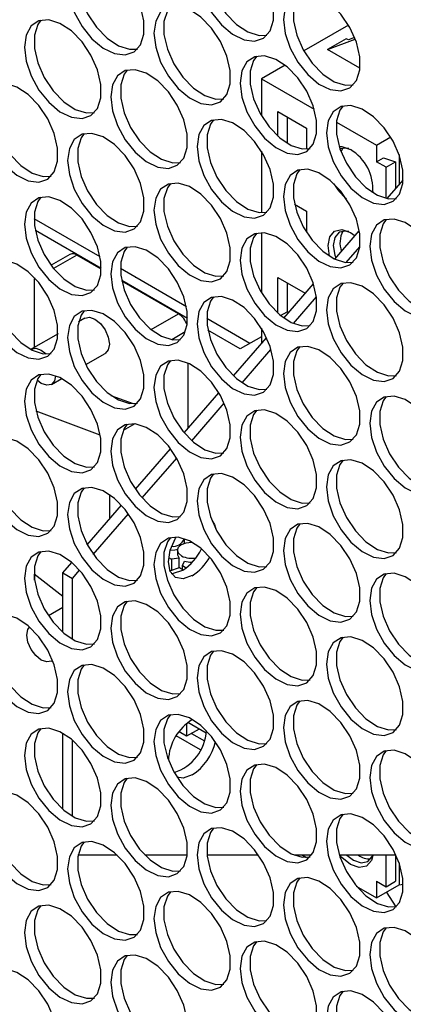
# Model space of a CAD drawing. Header units: millimetres. Extents: x 6 to 273, y 6 to 210.
# Tile 24 of 30: x 252.75 to 255.58, y 169.52 to 176.79. Entities that reach past the tile are written whole.
import ezdxf

# ---------------------------------------------------------------- set-up
doc = ezdxf.new("R2010")
doc.units = ezdxf.units.MM

msp = doc.modelspace()

# ---------------------------------------------------------------- linework, layer by layer
for p, q in [((255.1787, 176.7463), (254.8494, 176.5562)), ((255.1618, 176.6467), (255.024, 176.5671)), ((255.024, 176.5671), (255.2285, 176.6426)), ((255.1774, 176.6378), (255.1618, 176.6467)), ((255.2237, 176.6548), (255.1774, 176.6378)), ((255.2628, 176.4293), (255.024, 176.5671)), ((254.7103, 176.4514), (254.5361, 176.3508)), ((254.5361, 176.3508), (254.9261, 176.1256)), ((254.5361, 176.3508), (254.5361, 176.0783)), ((254.6563, 176.1099), (254.8684, 175.9875)), ((254.6563, 175.9281), (254.6563, 176.1099)), ((254.727, 176.0691), (254.727, 175.8748)), ((255.0897, 176.0312), (255.3846, 175.861)), ((254.8684, 175.9875), (254.8684, 175.8322)), ((255.3846, 175.861), (255.4896, 175.9216)), ((254.5361, 175.8176), (254.5361, 175.3626)), ((255.3846, 175.861), (255.3846, 175.7385)), ((255.3846, 175.7385), (255.4363, 175.7684)), ((255.4553, 175.6977), (255.3846, 175.7385)), ((255.4363, 175.7684), (255.526, 175.7385)), ((255.4553, 175.6977), (255.526, 175.7385)), ((255.526, 175.7385), (255.526, 175.5384)), ((255.5513, 175.7931), (255.5513, 175.5676)), ((255.4553, 175.4693), (255.4553, 175.6977)), ((255.4646, 175.4675), (255.5819, 175.6029)), ((255.3555, 175.5123), (255.3593, 175.5254)), ((254.7807, 175.4257), (254.8684, 175.3751)), ((254.8684, 175.3751), (254.8684, 175.2182)), ((253.3466, 175.0366), (252.8602, 175.3174)), ((253.3552, 174.95), (252.8696, 175.2303)), ((255.0774, 175.0204), (255.258, 175.229)), ((254.5361, 175.2151), (254.5361, 174.7718)), ((255.1937, 175.2159), (255.2268, 175.1929)), ((255.1622, 174.9959), (255.2614, 175.1104)), ((253.1249, 175.0553), (252.9859, 174.9751)), ((253.1749, 175.0504), (253.004, 174.9518)), ((253.3551, 174.9463), (253.1749, 175.0504)), ((253.983, 174.6692), (253.4966, 174.95)), ((252.8637, 174.8708), (252.8645, 174.8826)), ((252.8637, 174.3704), (252.8637, 174.8708)), ((253.9916, 174.5826), (253.506, 174.8629)), ((254.6563, 174.8851), (254.8589, 174.7681)), ((254.6563, 174.6216), (254.6563, 174.8851)), ((253.9244, 174.6177), (253.5069, 174.8587)), ((254.7008, 174.5856), (254.9201, 174.8388)), ((254.727, 174.8443), (254.727, 174.632)), ((254.7719, 174.5452), (254.9424, 174.7421)), ((253.2342, 174.5843), (253.1869, 174.557)), ((253.7228, 174.5013), (253.9244, 174.6177)), ((254.4512, 174.3989), (254.133, 174.5826)), ((254.6775, 174.6034), (254.727, 174.632)), ((254.727, 174.632), (254.7363, 174.6266)), ((254.5361, 174.5112), (254.5361, 174.3954)), ((253.0368, 174.4703), (252.8382, 174.3557)), ((253.9749, 174.4835), (253.8752, 174.426)), ((254.3805, 174.3581), (254.1424, 174.4955)), ((254.331, 174.1586), (254.5743, 174.4395)), ((254.5361, 174.4479), (254.3805, 174.3581)), ((254.3936, 174.1084), (254.6065, 174.3543)), ((252.9132, 174.3483), (252.9481, 174.3213)), ((253.2408, 174.2417), (253.3842, 174.3245)), ((253.9951, 173.7708), (253.9951, 174.2538)), ((252.9882, 174.0959), (253.0643, 174.1398)), ((253.4263, 174.0151), (253.5901, 173.9539)), ((253.9666, 173.7379), (254.2227, 174.0336)), ((254.0226, 173.6801), (254.2621, 173.9566)), ((253.3482, 173.7215), (252.8755, 173.8982)), ((253.6036, 173.8052), (253.5169, 173.7551)), ((253.6071, 173.3227), (253.8661, 173.6218)), ((253.6572, 173.2581), (253.9116, 173.5518)), ((253.4153, 173.2828), (253.4153, 173.1013)), ((253.2523, 172.9131), (253.5048, 173.2046)), ((253.2967, 172.8419), (253.556, 173.1412)), ((253.969, 172.9317), (253.969, 172.9575)), ((253.918, 172.8721), (253.918, 172.8435)), ((253.0723, 172.7053), (253.1385, 172.7816)), ((253.8521, 172.8179), (253.8731, 172.8058)), ((253.9311, 172.8147), (253.8731, 172.8058)), ((253.8731, 172.8058), (253.8731, 172.7238)), ((253.9311, 172.7426), (253.9311, 172.8147)), ((253.9545, 172.7588), (253.97, 172.7923)), ((253.9545, 172.7588), (253.9822, 172.7428)), ((253.9545, 172.7246), (253.9545, 172.7588)), ((252.8603, 172.6981), (253.0723, 172.5325)), ((252.8637, 172.6528), (252.8637, 172.6954)), ((253.0723, 172.7053), (253.1431, 172.6644)), ((253.0723, 172.2676), (253.0723, 172.7053)), ((253.1431, 172.6644), (253.1956, 172.7251)), ((253.8731, 172.7238), (253.8616, 172.7211)), ((253.1431, 172.2164), (253.1431, 172.6644)), ((253.0723, 172.4495), (252.9672, 172.3888)), ((252.9882, 172.0545), (252.9971, 172.0596)), ((253.9845, 171.5928), (253.9845, 171.5003)), ((254.13, 171.5225), (253.9942, 171.6009)), ((253.0723, 170.9612), (253.0723, 171.5224)), ((253.9845, 171.5003), (253.9289, 171.5324)), ((254.0764, 171.5534), (253.9845, 171.5003)), ((254.0198, 171.5207), (254.1161, 171.4652)), ((253.1431, 170.91), (253.1431, 171.4712)), ((254.0879, 171.3998), (253.909, 171.5031)), ((253.4736, 170.6231), (253.1838, 170.6231)), ((253.9891, 170.623), (253.6778, 170.623)), ((254.5158, 170.623), (254.1352, 170.623)), ((254.9062, 170.6229), (254.779, 170.6229)), ((254.8399, 170.6229), (254.8685, 170.6064)), ((255.5286, 170.6229), (255.1112, 170.6229)), ((255.4553, 170.3901), (255.4553, 170.6229)), ((255.526, 170.6229), (255.526, 170.431)), ((255.5513, 170.5672), (255.5513, 170.4047)), ((255.3846, 170.431), (255.4553, 170.3901)), ((255.3846, 170.431), (255.3846, 170.3085)), ((255.4553, 170.3901), (255.526, 170.431)), ((255.2359, 170.3943), (255.3846, 170.3085)), ((255.3846, 170.3085), (255.5513, 170.4047)), ((255.5513, 170.4047), (255.5825, 170.4079)), ((255.5309, 170.2424), (255.4592, 170.3516))]:
    msp.add_line(p, q)
at = {"flags": 128}
for points in [[(254.0623, 177.1566), (254.0749, 177.0531), (254.1114, 176.9442), (254.1688, 176.8398), (254.2418, 176.7489), (254.324, 176.6798), (254.4081, 176.6386), (254.4866, 176.6288), (254.5525, 176.6515), (254.6, 176.7045), (254.6248, 176.7832), (254.6248, 176.8805), (254.6, 176.9879), (254.5525, 177.0958), (254.4866, 177.1945), (254.4081, 177.2754), (254.324, 177.3312), (254.2418, 177.357), (254.1688, 177.3505), (254.1114, 177.3122), (254.0749, 177.2456), (254.0623, 177.1566)], [(254.1837, 177.3547), (254.161, 177.323), (254.1362, 177.2443), (254.1362, 177.1469), (254.161, 177.0395), (254.2085, 176.9317), (254.2744, 176.8329), (254.3529, 176.752), (254.437, 176.6962), (254.5192, 176.6704), (254.5773, 176.6728)], [(253.1077, 177.0544), (253.1203, 176.9509), (253.1568, 176.8421), (253.2142, 176.7376), (253.2872, 176.6468), (253.3694, 176.5777), (253.4535, 176.5364), (253.532, 176.5267), (253.5979, 176.5493), (253.6454, 176.6023), (253.6702, 176.681), (253.6702, 176.7784), (253.6454, 176.8858), (253.5979, 176.9936), (253.532, 177.0924), (253.4535, 177.1733), (253.3694, 177.2291), (253.2872, 177.2548), (253.2142, 177.2483), (253.1568, 177.2101), (253.1203, 177.1435), (253.1077, 177.0544)], [(253.2291, 177.2525), (253.2064, 177.2208), (253.1816, 177.1421), (253.1816, 177.0448), (253.2064, 176.9374), (253.2539, 176.8295), (253.3198, 176.7308), (253.3983, 176.6499), (253.4824, 176.5941), (253.5646, 176.5683), (253.6227, 176.5706)], [(254.6987, 176.7892), (254.7113, 176.6857), (254.7478, 176.5769), (254.8052, 176.4724), (254.8782, 176.3815), (254.9604, 176.3124), (255.0445, 176.2712), (255.123, 176.2614), (255.1889, 176.2841), (255.2364, 176.3371), (255.2612, 176.4158), (255.2612, 176.5132), (255.2364, 176.6205), (255.1889, 176.7284), (255.123, 176.8271), (255.0445, 176.908), (254.9604, 176.9638), (254.8782, 176.9896), (254.8052, 176.9831), (254.7478, 176.9448), (254.7113, 176.8782), (254.6987, 176.7892)], [(254.8201, 176.9873), (254.7974, 176.9556), (254.7726, 176.8769), (254.7726, 176.7795), (254.7974, 176.6721), (254.8449, 176.5643), (254.9108, 176.4655), (254.9893, 176.3847), (255.0734, 176.3288), (255.1556, 176.3031), (255.2137, 176.3054)], [(253.7441, 176.6871), (253.7567, 176.5835), (253.7932, 176.4747), (253.8506, 176.3702), (253.9236, 176.2794), (254.0058, 176.2103), (254.0899, 176.169), (254.1684, 176.1593), (254.2343, 176.1819), (254.2818, 176.2349), (254.3066, 176.3136), (254.3066, 176.411), (254.2818, 176.5184), (254.2343, 176.6262), (254.1684, 176.725), (254.0899, 176.8059), (254.0058, 176.8617), (253.9236, 176.8875), (253.8506, 176.8809), (253.7932, 176.8427), (253.7567, 176.7761), (253.7441, 176.6871)], [(253.8655, 176.8851), (253.8428, 176.8534), (253.818, 176.7747), (253.818, 176.6774), (253.8428, 176.57), (253.8903, 176.4621), (253.9562, 176.3634), (254.0347, 176.2825), (254.1188, 176.2267), (254.201, 176.2009), (254.2591, 176.2032)], [(252.7895, 176.5849), (252.8021, 176.4814), (252.8386, 176.3725), (252.896, 176.2681), (252.969, 176.1772), (253.0512, 176.1081), (253.1353, 176.0669), (253.2138, 176.0571), (253.2797, 176.0798), (253.3272, 176.1328), (253.352, 176.2115), (253.352, 176.3088), (253.3272, 176.4162), (253.2797, 176.5241), (253.2138, 176.6228), (253.1353, 176.7037), (253.0512, 176.7595), (252.969, 176.7853), (252.896, 176.7788), (252.8386, 176.7405), (252.8021, 176.6739), (252.7895, 176.5849)], [(252.9109, 176.783), (252.8882, 176.7513), (252.8634, 176.6726), (252.8634, 176.5752), (252.8882, 176.4678), (252.9357, 176.36), (253.0016, 176.2612), (253.0801, 176.1803), (253.1642, 176.1245), (253.2464, 176.0987), (253.3045, 176.1011)], [(254.3805, 176.3197), (254.3931, 176.2161), (254.4296, 176.1073), (254.487, 176.0028), (254.56, 175.912), (254.6422, 175.8429), (254.7263, 175.8016), (254.8048, 175.7919), (254.8707, 175.8145), (254.9182, 175.8676), (254.943, 175.9463), (254.943, 176.0436), (254.9182, 176.151), (254.8707, 176.2589), (254.8048, 176.3576), (254.7263, 176.4385), (254.6422, 176.4943), (254.56, 176.5201), (254.487, 176.5136), (254.4296, 176.4753), (254.3931, 176.4087), (254.3805, 176.3197)], [(254.5019, 176.5178), (254.4792, 176.486), (254.4544, 176.4073), (254.4544, 176.31), (254.4792, 176.2026), (254.5267, 176.0947), (254.5926, 175.996), (254.6711, 175.9151), (254.7552, 175.8593), (254.8374, 175.8335), (254.8955, 175.8358)], [(253.4259, 176.2175), (253.4385, 176.114), (253.475, 176.0052), (253.5324, 175.9007), (253.6054, 175.8098), (253.6876, 175.7407), (253.7717, 175.6995), (253.8502, 175.6897), (253.9161, 175.7124), (253.9636, 175.7654), (253.9884, 175.8441), (253.9884, 175.9415), (253.9636, 176.0488), (253.9161, 176.1567), (253.8502, 176.2555), (253.7717, 176.3363), (253.6876, 176.3921), (253.6054, 176.4179), (253.5324, 176.4114), (253.475, 176.3731), (253.4385, 176.3065), (253.4259, 176.2175)], [(253.5473, 176.4156), (253.5246, 176.3839), (253.4998, 176.3052), (253.4998, 176.2078), (253.5246, 176.1005), (253.5721, 175.9926), (253.638, 175.8938), (253.7165, 175.813), (253.8006, 175.7571), (253.8828, 175.7314), (253.9409, 175.7337)], [(252.4713, 176.1154), (252.4839, 176.0118), (252.5204, 175.903), (252.5778, 175.7985), (252.6508, 175.7077), (252.733, 175.6386), (252.8171, 175.5973), (252.8956, 175.5876), (252.9615, 175.6102), (253.009, 175.6633), (253.0338, 175.7419), (253.0338, 175.8393), (253.009, 175.9467), (252.9615, 176.0545), (252.8956, 176.1533), (252.8171, 176.2342), (252.733, 176.29), (252.6508, 176.3158), (252.5778, 176.3092), (252.5204, 176.271), (252.4839, 176.2044), (252.4713, 176.1154)], [(252.5927, 176.3135), (252.57, 176.2817), (252.5452, 176.203), (252.5452, 176.1057), (252.57, 175.9983), (252.6175, 175.8904), (252.6834, 175.7917), (252.7619, 175.7108), (252.846, 175.655), (252.9282, 175.6292), (252.9863, 175.6315)], [(255.0169, 175.9523), (255.0295, 175.8488), (255.066, 175.7399), (255.1234, 175.6355), (255.1964, 175.5446), (255.2786, 175.4755), (255.3627, 175.4342), (255.4411, 175.4245), (255.5071, 175.4472), (255.5546, 175.5002), (255.5794, 175.5789), (255.5794, 175.6762), (255.5546, 175.7836), (255.5071, 175.8915), (255.4411, 175.9902), (255.3627, 176.0711), (255.2786, 176.1269), (255.1964, 176.1527), (255.1234, 176.1462), (255.066, 176.1079), (255.0295, 176.0413), (255.0169, 175.9523)], [(255.1382, 176.1504), (255.1156, 176.1187), (255.0908, 176.04), (255.0908, 175.9426), (255.1156, 175.8352), (255.1631, 175.7274), (255.229, 175.6286), (255.3075, 175.5477), (255.3916, 175.4919), (255.4738, 175.4661), (255.5319, 175.4685)], [(254.0623, 175.8501), (254.0749, 175.7466), (254.1114, 175.6378), (254.1688, 175.5333), (254.2418, 175.4425), (254.324, 175.3733), (254.4081, 175.3321), (254.4866, 175.3224), (254.5525, 175.345), (254.6, 175.398), (254.6248, 175.4767), (254.6248, 175.5741), (254.6, 175.6815), (254.5525, 175.7893), (254.4866, 175.8881), (254.4081, 175.9689), (254.324, 176.0248), (254.2418, 176.0505), (254.1688, 176.044), (254.1114, 176.0057), (254.0749, 175.9391), (254.0623, 175.8501)], [(254.1837, 176.0482), (254.161, 176.0165), (254.1362, 175.9378), (254.1362, 175.8404), (254.161, 175.7331), (254.2085, 175.6252), (254.2744, 175.5265), (254.3529, 175.4456), (254.437, 175.3898), (254.5192, 175.364), (254.5773, 175.3663)], [(253.1077, 175.748), (253.1203, 175.6444), (253.1568, 175.5356), (253.2142, 175.4311), (253.2872, 175.3403), (253.3694, 175.2712), (253.4535, 175.2299), (253.532, 175.2202), (253.5979, 175.2428), (253.6454, 175.2959), (253.6702, 175.3746), (253.6702, 175.4719), (253.6454, 175.5793), (253.5979, 175.6872), (253.532, 175.7859), (253.4535, 175.8668), (253.3694, 175.9226), (253.2872, 175.9484), (253.2142, 175.9419), (253.1568, 175.9036), (253.1203, 175.837), (253.1077, 175.748)], [(253.2291, 175.9461), (253.2064, 175.9143), (253.1816, 175.8356), (253.1816, 175.7383), (253.2064, 175.6309), (253.2539, 175.5231), (253.3198, 175.4243), (253.3983, 175.3434), (253.4824, 175.2876), (253.5646, 175.2618), (253.6227, 175.2641)], [(255.1107, 175.8505), (255.1301, 175.8504), (255.1937, 175.8283)], [(255.1804, 175.8353), (255.1581, 175.8399), (255.1161, 175.8337)], [(255.1376, 175.8397), (255.1272, 175.822), (255.1236, 175.8129)], [(254.6987, 175.4827), (254.7113, 175.3792), (254.7478, 175.2704), (254.8052, 175.1659), (254.8782, 175.0751), (254.9604, 175.006), (255.0445, 174.9647), (255.123, 174.955), (255.1889, 174.9776), (255.2364, 175.0306), (255.2612, 175.1093), (255.2612, 175.2067), (255.2364, 175.3141), (255.1889, 175.4219), (255.123, 175.5207), (255.0445, 175.6016), (254.9604, 175.6574), (254.8782, 175.6832), (254.8052, 175.6766), (254.7478, 175.6384), (254.7113, 175.5718), (254.6987, 175.4827)], [(254.8201, 175.6808), (254.7974, 175.6491), (254.7726, 175.5704), (254.7726, 175.4731), (254.7974, 175.3657), (254.8449, 175.2578), (254.9108, 175.1591), (254.9893, 175.0782), (255.0734, 175.0224), (255.1556, 174.9966), (255.2137, 174.9989)], [(253.7441, 175.3806), (253.7567, 175.2771), (253.7932, 175.1682), (253.8506, 175.0638), (253.9236, 174.9729), (254.0058, 174.9038), (254.0899, 174.8625), (254.1684, 174.8528), (254.2343, 174.8755), (254.2818, 174.9285), (254.3066, 175.0072), (254.3066, 175.1045), (254.2818, 175.2119), (254.2343, 175.3198), (254.1684, 175.4185), (254.0899, 175.4994), (254.0058, 175.5552), (253.9236, 175.581), (253.8506, 175.5745), (253.7932, 175.5362), (253.7567, 175.4696), (253.7441, 175.3806)], [(253.8655, 175.5787), (253.8428, 175.547), (253.818, 175.4683), (253.818, 175.3709), (253.8428, 175.2635), (253.8903, 175.1557), (253.9562, 175.0569), (254.0347, 174.976), (254.1188, 174.9202), (254.201, 174.8944), (254.2591, 174.8968)], [(252.7895, 175.2784), (252.8021, 175.1749), (252.8386, 175.0661), (252.896, 174.9616), (252.969, 174.8708), (253.0512, 174.8017), (253.1353, 174.7604), (253.2138, 174.7507), (253.2797, 174.7733), (253.3272, 174.8263), (253.352, 174.905), (253.352, 175.0024), (253.3272, 175.1098), (253.2797, 175.2176), (253.2138, 175.3164), (253.1353, 175.3972), (253.0512, 175.4531), (252.969, 175.4788), (252.896, 175.4723), (252.8386, 175.4341), (252.8021, 175.3675), (252.7895, 175.2784)], [(252.9109, 175.4765), (252.8882, 175.4448), (252.8634, 175.3661), (252.8634, 175.2687), (252.8882, 175.1614), (252.9357, 175.0535), (253.0016, 174.9548), (253.0801, 174.8739), (253.1642, 174.8181), (253.2464, 174.7923), (253.3045, 174.7946)], [(255.3351, 175.1154), (255.3476, 175.0118), (255.3842, 174.903), (255.4416, 174.7985), (255.5146, 174.7077), (255.5968, 174.6386), (255.6809, 174.5973), (255.7593, 174.5876), (255.8253, 174.6102), (255.8728, 174.6633), (255.8976, 174.7419), (255.8976, 174.8393), (255.8728, 174.9467), (255.8253, 175.0545), (255.7593, 175.1533), (255.6809, 175.2342), (255.5968, 175.29), (255.5146, 175.3158), (255.4416, 175.3092), (255.3842, 175.271), (255.3476, 175.2044), (255.3351, 175.1154)], [(255.4564, 175.3135), (255.4338, 175.2817), (255.409, 175.203), (255.409, 175.1057), (255.4338, 174.9983), (255.4813, 174.8904), (255.5472, 174.7917), (255.6257, 174.7108), (255.7098, 174.655), (255.792, 174.6292), (255.8501, 174.6315)], [(255.0395, 175.0414), (255.0275, 175.1199), (255.0401, 175.186), (255.0762, 175.2275), (255.1301, 175.238), (255.1937, 175.2159)], [(255.1804, 175.2229), (255.1581, 175.2275), (255.1099, 175.2181), (255.0777, 175.181), (255.0664, 175.122), (255.0777, 175.0498), (255.0847, 175.0289)], [(254.3805, 175.0132), (254.3931, 174.9097), (254.4296, 174.8008), (254.487, 174.6964), (254.56, 174.6055), (254.6422, 174.5364), (254.7263, 174.4952), (254.8048, 174.4854), (254.8707, 174.5081), (254.9182, 174.5611), (254.943, 174.6398), (254.943, 174.7371), (254.9182, 174.8445), (254.8707, 174.9524), (254.8048, 175.0511), (254.7263, 175.132), (254.6422, 175.1878), (254.56, 175.2136), (254.487, 175.2071), (254.4296, 175.1688), (254.3931, 175.1022), (254.3805, 175.0132)], [(254.5019, 175.2113), (254.4792, 175.1796), (254.4544, 175.1009), (254.4544, 175.0035), (254.4792, 174.8961), (254.5267, 174.7883), (254.5926, 174.6895), (254.6711, 174.6087), (254.7552, 174.5528), (254.8374, 174.5271), (254.8955, 174.5294)], [(253.4259, 174.911), (253.4385, 174.8075), (253.475, 174.6987), (253.5324, 174.5942), (253.6054, 174.5034), (253.6876, 174.4343), (253.7717, 174.393), (253.8502, 174.3833), (253.9161, 174.4059), (253.9636, 174.4589), (253.9884, 174.5376), (253.9884, 174.635), (253.9636, 174.7424), (253.9161, 174.8502), (253.8502, 174.949), (253.7717, 175.0299), (253.6876, 175.0857), (253.6054, 175.1115), (253.5324, 175.1049), (253.475, 175.0667), (253.4385, 175.0001), (253.4259, 174.911)], [(253.5473, 175.1091), (253.5246, 175.0774), (253.4998, 174.9987), (253.4998, 174.9014), (253.5246, 174.794), (253.5721, 174.6861), (253.638, 174.5874), (253.7165, 174.5065), (253.8006, 174.4507), (253.8828, 174.4249), (253.9409, 174.4272)], [(252.4713, 174.8089), (252.4839, 174.7054), (252.5204, 174.5965), (252.5778, 174.4921), (252.6508, 174.4012), (252.733, 174.3321), (252.8171, 174.2908), (252.8956, 174.2811), (252.9615, 174.3038), (253.009, 174.3568), (253.0338, 174.4355), (253.0338, 174.5328), (253.009, 174.6402), (252.9615, 174.7481), (252.8956, 174.8468), (252.8171, 174.9277), (252.733, 174.9835), (252.6508, 175.0093), (252.5778, 175.0028), (252.5204, 174.9645), (252.4839, 174.8979), (252.4713, 174.8089)], [(252.5927, 175.007), (252.57, 174.9753), (252.5452, 174.8966), (252.5452, 174.7992), (252.57, 174.6918), (252.6175, 174.584), (252.6834, 174.4852), (252.7619, 174.4043), (252.846, 174.3485), (252.9282, 174.3227), (252.9863, 174.3251)], [(253.6326, 174.8715), (253.6203, 174.8789), (253.6081, 174.8856)], [(255.0169, 174.6458), (255.0295, 174.5423), (255.066, 174.4335), (255.1234, 174.329), (255.1964, 174.2382), (255.2786, 174.169), (255.3627, 174.1278), (255.4411, 174.118), (255.5071, 174.1407), (255.5546, 174.1937), (255.5794, 174.2724), (255.5794, 174.3698), (255.5546, 174.4771), (255.5071, 174.585), (255.4411, 174.6838), (255.3627, 174.7646), (255.2786, 174.8204), (255.1964, 174.8462), (255.1234, 174.8397), (255.066, 174.8014), (255.0295, 174.7348), (255.0169, 174.6458)], [(255.1382, 174.8439), (255.1156, 174.8122), (255.0908, 174.7335), (255.0908, 174.6361), (255.1156, 174.5288), (255.1631, 174.4209), (255.229, 174.3221), (255.3075, 174.2413), (255.3916, 174.1855), (255.4738, 174.1597), (255.5319, 174.162)], [(254.0623, 174.5437), (254.0749, 174.4401), (254.1114, 174.3313), (254.1688, 174.2268), (254.2418, 174.136), (254.324, 174.0669), (254.4081, 174.0256), (254.4866, 174.0159), (254.5525, 174.0385), (254.6, 174.0916), (254.6248, 174.1702), (254.6248, 174.2676), (254.6, 174.375), (254.5525, 174.4828), (254.4866, 174.5816), (254.4081, 174.6625), (254.324, 174.7183), (254.2418, 174.7441), (254.1688, 174.7375), (254.1114, 174.6993), (254.0749, 174.6327), (254.0623, 174.5437)], [(254.1837, 174.7418), (254.161, 174.71), (254.1362, 174.6313), (254.1362, 174.534), (254.161, 174.4266), (254.2085, 174.3187), (254.2744, 174.22), (254.3529, 174.1391), (254.437, 174.0833), (254.5192, 174.0575), (254.5773, 174.0598)], [(253.1077, 174.4415), (253.1203, 174.338), (253.1568, 174.2291), (253.2142, 174.1247), (253.2872, 174.0338), (253.3694, 173.9647), (253.4535, 173.9235), (253.532, 173.9137), (253.5979, 173.9364), (253.6454, 173.9894), (253.6702, 174.0681), (253.6702, 174.1654), (253.6454, 174.2728), (253.5979, 174.3807), (253.532, 174.4794), (253.4535, 174.5603), (253.3694, 174.6161), (253.2872, 174.6419), (253.2142, 174.6354), (253.1568, 174.5971), (253.1203, 174.5305), (253.1077, 174.4415)], [(253.2291, 174.6396), (253.2064, 174.6079), (253.1816, 174.5292), (253.1816, 174.4318), (253.2064, 174.3244), (253.2539, 174.2166), (253.3198, 174.1178), (253.3983, 174.037), (253.4824, 173.9811), (253.5646, 173.9554), (253.6227, 173.9577)], [(253.2342, 174.5843), (253.2686, 174.591), (253.3092, 174.5769), (253.3498, 174.5441), (253.3842, 174.4977), (253.4072, 174.4447), (253.4153, 174.3931), (253.4072, 174.3509), (253.3842, 174.3245), (253.3842, 174.3245)], [(252.8354, 174.3539), (252.8382, 174.3557), (252.8727, 174.3624), (252.9132, 174.3483)], [(254.6987, 174.1763), (254.7113, 174.0728), (254.7478, 173.9639), (254.8052, 173.8594), (254.8782, 173.7686), (254.9604, 173.6995), (255.0445, 173.6582), (255.123, 173.6485), (255.1889, 173.6712), (255.2364, 173.7242), (255.2612, 173.8029), (255.2612, 173.9002), (255.2364, 174.0076), (255.1889, 174.1155), (255.123, 174.2142), (255.0445, 174.2951), (254.9604, 174.3509), (254.8782, 174.3767), (254.8052, 174.3702), (254.7478, 174.3319), (254.7113, 174.2653), (254.6987, 174.1763)], [(254.8201, 174.3744), (254.7974, 174.3426), (254.7726, 174.264), (254.7726, 174.1666), (254.7974, 174.0592), (254.8449, 173.9514), (254.9108, 173.8526), (254.9893, 173.7717), (255.0734, 173.7159), (255.1556, 173.6901), (255.2137, 173.6924)], [(253.7441, 174.0741), (253.7567, 173.9706), (253.7932, 173.8618), (253.8506, 173.7573), (253.9236, 173.6665), (254.0058, 173.5973), (254.0899, 173.5561), (254.1684, 173.5463), (254.2343, 173.569), (254.2818, 173.622), (254.3066, 173.7007), (254.3066, 173.7981), (254.2818, 173.9054), (254.2343, 174.0133), (254.1684, 174.1121), (254.0899, 174.1929), (254.0058, 174.2487), (253.9236, 174.2745), (253.8506, 174.268), (253.7932, 174.2297), (253.7567, 174.1631), (253.7441, 174.0741)], [(253.8655, 174.2722), (253.8428, 174.2405), (253.818, 174.1618), (253.818, 174.0644), (253.8428, 173.9571), (253.8903, 173.8492), (253.9562, 173.7504), (254.0347, 173.6696), (254.1188, 173.6138), (254.201, 173.588), (254.2591, 173.5903)], [(252.7895, 173.972), (252.8021, 173.8684), (252.8386, 173.7596), (252.896, 173.6551), (252.969, 173.5643), (253.0512, 173.4952), (253.1353, 173.4539), (253.2138, 173.4442), (253.2797, 173.4668), (253.3272, 173.5199), (253.352, 173.5985), (253.352, 173.6959), (253.3272, 173.8033), (253.2797, 173.9111), (253.2138, 174.0099), (253.1353, 174.0908), (253.0512, 174.1466), (252.969, 174.1724), (252.896, 174.1658), (252.8386, 174.1276), (252.8021, 174.061), (252.7895, 173.972)], [(252.9109, 174.1701), (252.8882, 174.1383), (252.8634, 174.0596), (252.8634, 173.9623), (252.8882, 173.8549), (252.9357, 173.747), (253.0016, 173.6483), (253.0801, 173.5674), (253.1642, 173.5116), (253.2464, 173.4858), (253.3045, 173.4881)], [(253.0192, 174.1601), (253.0112, 174.1223), (252.9882, 174.0959), (252.9538, 174.0892), (252.9132, 174.1033), (252.8823, 174.1265)], [(255.3351, 173.8089), (255.3476, 173.7054), (255.3842, 173.5965), (255.4416, 173.4921), (255.5146, 173.4012), (255.5968, 173.3321), (255.6809, 173.2909), (255.7593, 173.2811), (255.8253, 173.3038), (255.8728, 173.3568), (255.8976, 173.4355), (255.8976, 173.5328), (255.8728, 173.6402), (255.8253, 173.7481), (255.7593, 173.8468), (255.6809, 173.9277), (255.5968, 173.9835), (255.5146, 174.0093), (255.4416, 174.0028), (255.3842, 173.9645), (255.3476, 173.8979), (255.3351, 173.8089)], [(255.4564, 174.007), (255.4338, 173.9753), (255.409, 173.8966), (255.409, 173.7992), (255.4338, 173.6918), (255.4813, 173.584), (255.5472, 173.4852), (255.6257, 173.4043), (255.7098, 173.3485), (255.792, 173.3227), (255.8501, 173.3251)], [(254.3805, 173.7067), (254.3931, 173.6032), (254.4296, 173.4944), (254.487, 173.3899), (254.56, 173.2991), (254.6422, 173.23), (254.7263, 173.1887), (254.8048, 173.179), (254.8707, 173.2016), (254.9182, 173.2546), (254.943, 173.3333), (254.943, 173.4307), (254.9182, 173.5381), (254.8707, 173.6459), (254.8048, 173.7447), (254.7263, 173.8256), (254.6422, 173.8814), (254.56, 173.9072), (254.487, 173.9006), (254.4296, 173.8624), (254.3931, 173.7958), (254.3805, 173.7067)], [(254.5019, 173.9048), (254.4792, 173.8731), (254.4544, 173.7944), (254.4544, 173.6971), (254.4792, 173.5897), (254.5267, 173.4818), (254.5926, 173.3831), (254.6711, 173.3022), (254.7552, 173.2464), (254.8374, 173.2206), (254.8955, 173.2229)], [(253.4259, 173.6046), (253.4385, 173.5011), (253.475, 173.3922), (253.5324, 173.2877), (253.6054, 173.1969), (253.6876, 173.1278), (253.7717, 173.0865), (253.8502, 173.0768), (253.9161, 173.0995), (253.9636, 173.1525), (253.9884, 173.2312), (253.9884, 173.3285), (253.9636, 173.4359), (253.9161, 173.5438), (253.8502, 173.6425), (253.7717, 173.7234), (253.6876, 173.7792), (253.6054, 173.805), (253.5324, 173.7985), (253.475, 173.7602), (253.4385, 173.6936), (253.4259, 173.6046)], [(253.5473, 173.8027), (253.5246, 173.7709), (253.4998, 173.6923), (253.4998, 173.5949), (253.5246, 173.4875), (253.5721, 173.3797), (253.638, 173.2809), (253.7165, 173.2), (253.8006, 173.1442), (253.8828, 173.1184), (253.9409, 173.1207)], [(252.4713, 173.5024), (252.4839, 173.3989), (252.5204, 173.2901), (252.5778, 173.1856), (252.6508, 173.0948), (252.733, 173.0256), (252.8171, 172.9844), (252.8956, 172.9746), (252.9615, 172.9973), (253.009, 173.0503), (253.0338, 173.129), (253.0338, 173.2264), (253.009, 173.3337), (252.9615, 173.4416), (252.8956, 173.5404), (252.8171, 173.6212), (252.733, 173.6771), (252.6508, 173.7028), (252.5778, 173.6963), (252.5204, 173.658), (252.4839, 173.5914), (252.4713, 173.5024)], [(252.5927, 173.7005), (252.57, 173.6688), (252.5452, 173.5901), (252.5452, 173.4927), (252.57, 173.3854), (252.6175, 173.2775), (252.6834, 173.1787), (252.7619, 173.0979), (252.846, 173.0421), (252.9282, 173.0163), (252.9863, 173.0186)], [(255.0169, 173.3394), (255.0295, 173.2358), (255.066, 173.127), (255.1234, 173.0225), (255.1964, 172.9317), (255.2786, 172.8626), (255.3627, 172.8213), (255.4411, 172.8116), (255.5071, 172.8342), (255.5546, 172.8873), (255.5794, 172.9659), (255.5794, 173.0633), (255.5546, 173.1707), (255.5071, 173.2785), (255.4411, 173.3773), (255.3627, 173.4582), (255.2786, 173.514), (255.1964, 173.5398), (255.1234, 173.5332), (255.066, 173.495), (255.0295, 173.4284), (255.0169, 173.3394)], [(255.1382, 173.5375), (255.1156, 173.5057), (255.0908, 173.427), (255.0908, 173.3297), (255.1156, 173.2223), (255.1631, 173.1144), (255.229, 173.0157), (255.3075, 172.9348), (255.3916, 172.879), (255.4738, 172.8532), (255.5319, 172.8555)], [(254.0623, 173.2372), (254.0749, 173.1337), (254.1114, 173.0248), (254.1688, 172.9204), (254.2418, 172.8295), (254.324, 172.7604), (254.4081, 172.7192), (254.4866, 172.7094), (254.5525, 172.7321), (254.6, 172.7851), (254.6248, 172.8638), (254.6248, 172.9611), (254.6, 173.0685), (254.5525, 173.1764), (254.4866, 173.2751), (254.4081, 173.356), (254.324, 173.4118), (254.2418, 173.4376), (254.1688, 173.4311), (254.1114, 173.3928), (254.0749, 173.3262), (254.0623, 173.2372)], [(254.1837, 173.4353), (254.161, 173.4036), (254.1362, 173.3249), (254.1362, 173.2275), (254.161, 173.1201), (254.2085, 173.0123), (254.2744, 172.9135), (254.3529, 172.8326), (254.437, 172.7768), (254.5192, 172.751), (254.5773, 172.7534)], [(253.1077, 173.135), (253.1203, 173.0315), (253.1568, 172.9227), (253.2142, 172.8182), (253.2872, 172.7274), (253.3694, 172.6583), (253.4535, 172.617), (253.532, 172.6073), (253.5979, 172.6299), (253.6454, 172.6829), (253.6702, 172.7616), (253.6702, 172.859), (253.6454, 172.9664), (253.5979, 173.0742), (253.532, 173.173), (253.4535, 173.2539), (253.3694, 173.3097), (253.2872, 173.3355), (253.2142, 173.3289), (253.1568, 173.2907), (253.1203, 173.2241), (253.1077, 173.135)], [(253.2291, 173.3331), (253.2064, 173.3014), (253.1816, 173.2227), (253.1816, 173.1254), (253.2064, 173.018), (253.2539, 172.9101), (253.3198, 172.8114), (253.3983, 172.7305), (253.4824, 172.6747), (253.5646, 172.6489), (253.6227, 172.6512)], [(254.1725, 173.0888), (254.1903, 173.0613), (254.2007, 173.027)], [(254.6987, 172.8698), (254.7113, 172.7663), (254.7478, 172.6575), (254.8052, 172.553), (254.8782, 172.4621), (254.9604, 172.393), (255.0445, 172.3518), (255.123, 172.342), (255.1889, 172.3647), (255.2364, 172.4177), (255.2612, 172.4964), (255.2612, 172.5938), (255.2364, 172.7011), (255.1889, 172.809), (255.123, 172.9078), (255.0445, 172.9886), (254.9604, 173.0444), (254.8782, 173.0702), (254.8052, 173.0637), (254.7478, 173.0254), (254.7113, 172.9588), (254.6987, 172.8698)], [(254.8201, 173.0679), (254.7974, 173.0362), (254.7726, 172.9575), (254.7726, 172.8601), (254.7974, 172.7528), (254.8449, 172.6449), (254.9108, 172.5461), (254.9893, 172.4653), (255.0734, 172.4095), (255.1556, 172.3837), (255.2137, 172.386)], [(253.7441, 172.7677), (253.7567, 172.6641), (253.7932, 172.5553), (253.8506, 172.4508), (253.9236, 172.36), (254.0058, 172.2909), (254.0899, 172.2496), (254.1684, 172.2399), (254.2343, 172.2625), (254.2818, 172.3156), (254.3066, 172.3942), (254.3066, 172.4916), (254.2818, 172.599), (254.2343, 172.7068), (254.1684, 172.8056), (254.0899, 172.8865), (254.0058, 172.9423), (253.9236, 172.9681), (253.8506, 172.9615), (253.7932, 172.9233), (253.7567, 172.8567), (253.7441, 172.7677)], [(253.8655, 172.9658), (253.8428, 172.934), (253.818, 172.8553), (253.818, 172.758), (253.8428, 172.6506), (253.8903, 172.5427), (253.9562, 172.444), (254.0347, 172.3631), (254.1188, 172.3073), (254.201, 172.2815), (254.2591, 172.2838)], [(254.0269, 172.6848), (253.9593, 172.6613), (253.9019, 172.6724), (253.8636, 172.7165), (253.8502, 172.7869), (253.8636, 172.8727), (253.9019, 172.9611), (253.9069, 172.9694)], [(253.9479, 172.8305), (253.9258, 172.8496), (253.918, 172.8721), (253.9258, 172.8946), (253.9479, 172.9137), (253.9809, 172.9264), (254.0199, 172.9309), (254.0274, 172.9307)], [(253.9677, 172.9226), (253.9689, 172.9297), (253.969, 172.9317)], [(252.7895, 172.6655), (252.8021, 172.562), (252.8386, 172.4531), (252.896, 172.3487), (252.969, 172.2578), (253.0512, 172.1887), (253.1353, 172.1475), (253.2138, 172.1377), (253.2797, 172.1604), (253.3272, 172.2134), (253.352, 172.2921), (253.352, 172.3894), (253.3272, 172.4968), (253.2797, 172.6047), (253.2138, 172.7034), (253.1353, 172.7843), (253.0512, 172.8401), (252.969, 172.8659), (252.896, 172.8594), (252.8386, 172.8211), (252.8021, 172.7545), (252.7895, 172.6655)], [(252.9109, 172.8636), (252.8882, 172.8319), (252.8634, 172.7532), (252.8634, 172.6558), (252.8882, 172.5484), (252.9357, 172.4406), (253.0016, 172.3418), (253.0801, 172.2609), (253.1642, 172.2051), (253.2464, 172.1793), (253.3045, 172.1817)], [(253.8637, 172.873), (253.898, 172.8757), (253.9193, 172.8812)], [(253.918, 172.8435), (253.9186, 172.8375), (253.9311, 172.8147)], [(253.97, 172.7923), (254.0095, 172.7851), (254.0283, 172.785)], [(253.8717, 172.7017), (253.8886, 172.7021), (253.9562, 172.7256)], [(255.3351, 172.5024), (255.3476, 172.3989), (255.3842, 172.2901), (255.4416, 172.1856), (255.5146, 172.0948), (255.5968, 172.0257), (255.6809, 171.9844), (255.7593, 171.9747), (255.8253, 171.9973), (255.8728, 172.0503), (255.8976, 172.129), (255.8976, 172.2264), (255.8728, 172.3338), (255.8253, 172.4416), (255.7593, 172.5404), (255.6809, 172.6212), (255.5968, 172.6771), (255.5146, 172.7028), (255.4416, 172.6963), (255.3842, 172.6581), (255.3476, 172.5915), (255.3351, 172.5024)], [(255.4564, 172.7005), (255.4338, 172.6688), (255.409, 172.5901), (255.409, 172.4927), (255.4338, 172.3854), (255.4813, 172.2775), (255.5472, 172.1788), (255.6257, 172.0979), (255.7098, 172.0421), (255.792, 172.0163), (255.8501, 172.0186)], [(254.3805, 172.4003), (254.3931, 172.2967), (254.4296, 172.1879), (254.487, 172.0834), (254.56, 171.9926), (254.6422, 171.9235), (254.7263, 171.8822), (254.8048, 171.8725), (254.8707, 171.8951), (254.9182, 171.9482), (254.943, 172.0269), (254.943, 172.1242), (254.9182, 172.2316), (254.8707, 172.3395), (254.8048, 172.4382), (254.7263, 172.5191), (254.6422, 172.5749), (254.56, 172.6007), (254.487, 172.5942), (254.4296, 172.5559), (254.3931, 172.4893), (254.3805, 172.4003)], [(254.5019, 172.5984), (254.4792, 172.5666), (254.4544, 172.488), (254.4544, 172.3906), (254.4792, 172.2832), (254.5267, 172.1754), (254.5926, 172.0766), (254.6711, 171.9957), (254.7552, 171.9399), (254.8374, 171.9141), (254.8955, 171.9164)], [(253.4259, 172.2981), (253.4385, 172.1946), (253.475, 172.0858), (253.5324, 171.9813), (253.6054, 171.8905), (253.6876, 171.8213), (253.7717, 171.7801), (253.8502, 171.7703), (253.9161, 171.793), (253.9636, 171.846), (253.9884, 171.9247), (253.9884, 172.0221), (253.9636, 172.1294), (253.9161, 172.2373), (253.8502, 172.3361), (253.7717, 172.4169), (253.6876, 172.4727), (253.6054, 172.4985), (253.5324, 172.492), (253.475, 172.4537), (253.4385, 172.3871), (253.4259, 172.2981)], [(253.5473, 172.4962), (253.5246, 172.4645), (253.4998, 172.3858), (253.4998, 172.2884), (253.5246, 172.1811), (253.5721, 172.0732), (253.638, 171.9744), (253.7165, 171.8936), (253.8006, 171.8378), (253.8828, 171.812), (253.9409, 171.8143)], [(252.4713, 172.196), (252.4839, 172.0924), (252.5204, 171.9836), (252.5778, 171.8791), (252.6508, 171.7883), (252.733, 171.7192), (252.8171, 171.6779), (252.8956, 171.6682), (252.9615, 171.6908), (253.009, 171.7439), (253.0338, 171.8225), (253.0338, 171.9199), (253.009, 172.0273), (252.9615, 172.1351), (252.8956, 172.2339), (252.8171, 172.3148), (252.733, 172.3706), (252.6508, 172.3964), (252.5778, 172.3898), (252.5204, 172.3516), (252.4839, 172.285), (252.4713, 172.196)], [(252.5927, 172.3941), (252.57, 172.3623), (252.5452, 172.2836), (252.5452, 172.1863), (252.57, 172.0789), (252.6175, 171.971), (252.6834, 171.8723), (252.7619, 171.7914), (252.846, 171.7356), (252.9282, 171.7098), (252.9863, 171.7121)], [(252.9967, 172.0607), (252.9882, 172.0545), (252.9538, 172.0478), (252.9132, 172.0619), (252.8727, 172.0947), (252.8382, 172.1411), (252.8153, 172.1941), (252.8072, 172.2457), (252.8153, 172.2879), (252.8274, 172.3059)], [(255.0169, 172.0329), (255.0295, 171.9294), (255.066, 171.8205), (255.1234, 171.7161), (255.1964, 171.6252), (255.2786, 171.5561), (255.3627, 171.5148), (255.4411, 171.5051), (255.5071, 171.5278), (255.5546, 171.5808), (255.5794, 171.6595), (255.5794, 171.7568), (255.5546, 171.8642), (255.5071, 171.9721), (255.4411, 172.0708), (255.3627, 172.1517), (255.2786, 172.2075), (255.1964, 172.2333), (255.1234, 172.2268), (255.066, 172.1885), (255.0295, 172.1219), (255.0169, 172.0329)], [(255.1382, 172.231), (255.1156, 172.1993), (255.0908, 172.1206), (255.0908, 172.0232), (255.1156, 171.9158), (255.1631, 171.808), (255.229, 171.7092), (255.3075, 171.6283), (255.3916, 171.5725), (255.4738, 171.5467), (255.5319, 171.5491)], [(254.0623, 171.9307), (254.0749, 171.8272), (254.1114, 171.7184), (254.1688, 171.6139), (254.2418, 171.5231), (254.324, 171.454), (254.4081, 171.4127), (254.4866, 171.403), (254.5525, 171.4256), (254.6, 171.4786), (254.6248, 171.5573), (254.6248, 171.6547), (254.6, 171.7621), (254.5525, 171.8699), (254.4866, 171.9687), (254.4081, 172.0495), (254.324, 172.1054), (254.2418, 172.1311), (254.1688, 172.1246), (254.1114, 172.0864), (254.0749, 172.0198), (254.0623, 171.9307)], [(254.1837, 172.1288), (254.161, 172.0971), (254.1362, 172.0184), (254.1362, 171.9211), (254.161, 171.8137), (254.2085, 171.7058), (254.2744, 171.6071), (254.3529, 171.5262), (254.437, 171.4704), (254.5192, 171.4446), (254.5773, 171.4469)], [(253.1077, 171.8286), (253.1203, 171.7251), (253.1568, 171.6162), (253.2142, 171.5117), (253.2872, 171.4209), (253.3694, 171.3518), (253.4535, 171.3105), (253.532, 171.3008), (253.5979, 171.3234), (253.6454, 171.3765), (253.6702, 171.4552), (253.6702, 171.5525), (253.6454, 171.6599), (253.5979, 171.7678), (253.532, 171.8665), (253.4535, 171.9474), (253.3694, 172.0032), (253.2872, 172.029), (253.2142, 172.0225), (253.1568, 171.9842), (253.1203, 171.9176), (253.1077, 171.8286)], [(253.2291, 172.0267), (253.2064, 171.9949), (253.1816, 171.9163), (253.1816, 171.8189), (253.2064, 171.7115), (253.2539, 171.6037), (253.3198, 171.5049), (253.3983, 171.424), (253.4824, 171.3682), (253.5646, 171.3424), (253.6227, 171.3447)], [(254.6987, 171.5634), (254.7113, 171.4598), (254.7478, 171.351), (254.8052, 171.2465), (254.8782, 171.1557), (254.9604, 171.0866), (255.0445, 171.0453), (255.123, 171.0356), (255.1889, 171.0582), (255.2364, 171.1112), (255.2612, 171.1899), (255.2612, 171.2873), (255.2364, 171.3947), (255.1889, 171.5025), (255.123, 171.6013), (255.0445, 171.6822), (254.9604, 171.738), (254.8782, 171.7638), (254.8052, 171.7572), (254.7478, 171.719), (254.7113, 171.6524), (254.6987, 171.5634)], [(254.8201, 171.7614), (254.7974, 171.7297), (254.7726, 171.651), (254.7726, 171.5537), (254.7974, 171.4463), (254.8449, 171.3384), (254.9108, 171.2397), (254.9893, 171.1588), (255.0734, 171.103), (255.1556, 171.0772), (255.2137, 171.0795)], [(253.7441, 171.4612), (253.7567, 171.3577), (253.7932, 171.2488), (253.8506, 171.1444), (253.9236, 171.0535), (254.0058, 170.9844), (254.0899, 170.9432), (254.1684, 170.9334), (254.2343, 170.9561), (254.2818, 171.0091), (254.3066, 171.0878), (254.3066, 171.1851), (254.2818, 171.2925), (254.2343, 171.4004), (254.1684, 171.4991), (254.0899, 171.58), (254.0058, 171.6358), (253.9236, 171.6616), (253.8506, 171.6551), (253.7932, 171.6168), (253.7567, 171.5502), (253.7441, 171.4612)], [(253.8655, 171.6593), (253.8428, 171.6276), (253.818, 171.5489), (253.818, 171.4515), (253.8428, 171.3441), (253.8903, 171.2363), (253.9562, 171.1375), (254.0347, 171.0566), (254.1188, 171.0008), (254.201, 170.975), (254.2591, 170.9774)], [(252.7895, 171.359), (252.8021, 171.2555), (252.8386, 171.1467), (252.896, 171.0422), (252.969, 170.9514), (253.0512, 170.8823), (253.1353, 170.841), (253.2138, 170.8313), (253.2797, 170.8539), (253.3272, 170.9069), (253.352, 170.9856), (253.352, 171.083), (253.3272, 171.1904), (253.2797, 171.2982), (253.2138, 171.397), (253.1353, 171.4778), (253.0512, 171.5337), (252.969, 171.5594), (252.896, 171.5529), (252.8386, 171.5147), (252.8021, 171.4481), (252.7895, 171.359)], [(252.9109, 171.5571), (252.8882, 171.5254), (252.8634, 171.4467), (252.8634, 171.3494), (252.8882, 171.242), (252.9357, 171.1341), (253.0016, 171.0354), (253.0801, 170.9545), (253.1642, 170.8987), (253.2464, 170.8729), (253.3045, 170.8752)], [(255.3351, 171.196), (255.3476, 171.0924), (255.3842, 170.9836), (255.4416, 170.8791), (255.5146, 170.7883), (255.5968, 170.7192), (255.6809, 170.6779), (255.7593, 170.6682), (255.8253, 170.6908), (255.8728, 170.7439), (255.8976, 170.8225), (255.8976, 170.9199), (255.8728, 171.0273), (255.8253, 171.1351), (255.7593, 171.2339), (255.6809, 171.3148), (255.5968, 171.3706), (255.5146, 171.3964), (255.4416, 171.3898), (255.3842, 171.3516), (255.3476, 171.285), (255.3351, 171.196)], [(255.4564, 171.3941), (255.4338, 171.3623), (255.409, 171.2836), (255.409, 171.1863), (255.4338, 171.0789), (255.4813, 170.971), (255.5472, 170.8723), (255.6257, 170.7914), (255.7098, 170.7356), (255.792, 170.7098), (255.8501, 170.7121)], [(254.3805, 171.0938), (254.3931, 170.9903), (254.4296, 170.8814), (254.487, 170.777), (254.56, 170.6861), (254.6422, 170.617), (254.7263, 170.5758), (254.8048, 170.566), (254.8707, 170.5887), (254.9182, 170.6417), (254.943, 170.7204), (254.943, 170.8178), (254.9182, 170.9251), (254.8707, 171.033), (254.8048, 171.1317), (254.7263, 171.2126), (254.6422, 171.2684), (254.56, 171.2942), (254.487, 171.2877), (254.4296, 171.2494), (254.3931, 171.1828), (254.3805, 171.0938)], [(254.5019, 171.2919), (254.4792, 171.2602), (254.4544, 171.1815), (254.4544, 171.0841), (254.4792, 170.9767), (254.5267, 170.8689), (254.5926, 170.7701), (254.6711, 170.6893), (254.7552, 170.6334), (254.8374, 170.6077), (254.8955, 170.61)], [(253.4259, 170.9917), (253.4385, 170.8881), (253.475, 170.7793), (253.5324, 170.6748), (253.6054, 170.584), (253.6876, 170.5149), (253.7717, 170.4736), (253.8502, 170.4639), (253.9161, 170.4865), (253.9636, 170.5395), (253.9884, 170.6182), (253.9884, 170.7156), (253.9636, 170.823), (253.9161, 170.9308), (253.8502, 171.0296), (253.7717, 171.1105), (253.6876, 171.1663), (253.6054, 171.1921), (253.5324, 171.1855), (253.475, 171.1473), (253.4385, 171.0807), (253.4259, 170.9917)], [(253.5473, 171.1897), (253.5246, 171.158), (253.4998, 171.0793), (253.4998, 170.982), (253.5246, 170.8746), (253.5721, 170.7667), (253.638, 170.668), (253.7165, 170.5871), (253.8006, 170.5313), (253.8828, 170.5055), (253.9409, 170.5078)], [(254.0269, 171.215), (253.9593, 171.1915), (253.9135, 171.1971)], [(252.4713, 170.8895), (252.4839, 170.786), (252.5204, 170.6771), (252.5778, 170.5727), (252.6508, 170.4818), (252.733, 170.4127), (252.8171, 170.3715), (252.8956, 170.3617), (252.9615, 170.3844), (253.009, 170.4374), (253.0338, 170.5161), (253.0338, 170.6134), (253.009, 170.7208), (252.9615, 170.8287), (252.8956, 170.9274), (252.8171, 171.0083), (252.733, 171.0641), (252.6508, 171.0899), (252.5778, 171.0834), (252.5204, 171.0451), (252.4839, 170.9785), (252.4713, 170.8895)], [(252.5927, 171.0876), (252.57, 171.0559), (252.5452, 170.9772), (252.5452, 170.8798), (252.57, 170.7724), (252.6175, 170.6646), (252.6834, 170.5658), (252.7619, 170.4849), (252.846, 170.4291), (252.9282, 170.4033), (252.9863, 170.4057)], [(255.0169, 170.7264), (255.0295, 170.6229), (255.066, 170.5141), (255.1234, 170.4096), (255.1964, 170.3188), (255.2786, 170.2496), (255.3627, 170.2084), (255.4411, 170.1986), (255.5071, 170.2213), (255.5546, 170.2743), (255.5794, 170.353), (255.5794, 170.4504), (255.5546, 170.5577), (255.5071, 170.6656), (255.4411, 170.7644), (255.3627, 170.8452), (255.2786, 170.9011), (255.1964, 170.9268), (255.1234, 170.9203), (255.066, 170.882), (255.0295, 170.8154), (255.0169, 170.7264)], [(255.1382, 170.9245), (255.1156, 170.8928), (255.0908, 170.8141), (255.0908, 170.7167), (255.1156, 170.6094), (255.1631, 170.5015), (255.229, 170.4027), (255.3075, 170.3219), (255.3916, 170.2661), (255.4738, 170.2403), (255.5319, 170.2426)], [(254.0623, 170.6243), (254.0749, 170.5207), (254.1114, 170.4119), (254.1688, 170.3074), (254.2418, 170.2166), (254.324, 170.1475), (254.4081, 170.1062), (254.4866, 170.0965), (254.5525, 170.1191), (254.6, 170.1722), (254.6248, 170.2509), (254.6248, 170.3482), (254.6, 170.4556), (254.5525, 170.5634), (254.4866, 170.6622), (254.4081, 170.7431), (254.324, 170.7989), (254.2418, 170.8247), (254.1688, 170.8182), (254.1114, 170.7799), (254.0749, 170.7133), (254.0623, 170.6243)], [(254.1837, 170.8224), (254.161, 170.7906), (254.1362, 170.7119), (254.1362, 170.6146), (254.161, 170.5072), (254.2085, 170.3993), (254.2744, 170.3006), (254.3529, 170.2197), (254.437, 170.1639), (254.5192, 170.1381), (254.5773, 170.1404)], [(253.1077, 170.5221), (253.1203, 170.4186), (253.1568, 170.3098), (253.2142, 170.2053), (253.2872, 170.1144), (253.3694, 170.0453), (253.4535, 170.0041), (253.532, 169.9943), (253.5979, 170.017), (253.6454, 170.07), (253.6702, 170.1487), (253.6702, 170.2461), (253.6454, 170.3534), (253.5979, 170.4613), (253.532, 170.56), (253.4535, 170.6409), (253.3694, 170.6967), (253.2872, 170.7225), (253.2142, 170.716), (253.1568, 170.6777), (253.1203, 170.6111), (253.1077, 170.5221)], [(253.2291, 170.7202), (253.2064, 170.6885), (253.1816, 170.6098), (253.1816, 170.5124), (253.2064, 170.405), (253.2539, 170.2972), (253.3198, 170.1984), (253.3983, 170.1176), (253.4824, 170.0617), (253.5646, 170.036), (253.6227, 170.0383)], [(255.3578, 170.6209), (255.3472, 170.5833), (255.3112, 170.5418), (255.2573, 170.5313), (255.1937, 170.5534), (255.1301, 170.6047), (255.114, 170.6229)], [(255.167, 170.6229), (255.2149, 170.5861), (255.2717, 170.5663), (255.3199, 170.5757), (255.3521, 170.6127), (255.356, 170.6229)], [(254.6987, 170.2569), (254.7113, 170.1534), (254.7478, 170.0445), (254.8052, 169.94), (254.8782, 169.8492), (254.9604, 169.7801), (255.0445, 169.7388), (255.123, 169.7291), (255.1889, 169.7518), (255.2364, 169.8048), (255.2612, 169.8835), (255.2612, 169.9808), (255.2364, 170.0882), (255.1889, 170.1961), (255.123, 170.2948), (255.0445, 170.3757), (254.9604, 170.4315), (254.8782, 170.4573), (254.8052, 170.4508), (254.7478, 170.4125), (254.7113, 170.3459), (254.6987, 170.2569)], [(254.8201, 170.455), (254.7974, 170.4232), (254.7726, 170.3446), (254.7726, 170.2472), (254.7974, 170.1398), (254.8449, 170.032), (254.9108, 169.9332), (254.9893, 169.8523), (255.0734, 169.7965), (255.1556, 169.7707), (255.2137, 169.773)], [(253.7441, 170.1547), (253.7567, 170.0512), (253.7932, 169.9424), (253.8506, 169.8379), (253.9236, 169.7471), (254.0058, 169.6779), (254.0899, 169.6367), (254.1684, 169.6269), (254.2343, 169.6496), (254.2818, 169.7026), (254.3066, 169.7813), (254.3066, 169.8787), (254.2818, 169.986), (254.2343, 170.0939), (254.1684, 170.1927), (254.0899, 170.2735), (254.0058, 170.3294), (253.9236, 170.3551), (253.8506, 170.3486), (253.7932, 170.3103), (253.7567, 170.2437), (253.7441, 170.1547)], [(253.8655, 170.3528), (253.8428, 170.3211), (253.818, 170.2424), (253.818, 170.145), (253.8428, 170.0377), (253.8903, 169.9298), (253.9562, 169.8311), (254.0347, 169.7502), (254.1188, 169.6944), (254.201, 169.6686), (254.2591, 169.6709)], [(252.7895, 170.0526), (252.8021, 169.949), (252.8386, 169.8402), (252.896, 169.7357), (252.969, 169.6449), (253.0512, 169.5758), (253.1353, 169.5345), (253.2138, 169.5248), (253.2797, 169.5474), (253.3272, 169.6005), (253.352, 169.6792), (253.352, 169.7765), (253.3272, 169.8839), (253.2797, 169.9918), (253.2138, 170.0905), (253.1353, 170.1714), (253.0512, 170.2272), (252.969, 170.253), (252.896, 170.2465), (252.8386, 170.2082), (252.8021, 170.1416), (252.7895, 170.0526)], [(252.9109, 170.2507), (252.8882, 170.2189), (252.8634, 170.1402), (252.8634, 170.0429), (252.8882, 169.9355), (252.9357, 169.8276), (253.0016, 169.7289), (253.0801, 169.648), (253.1642, 169.5922), (253.2464, 169.5664), (253.3045, 169.5687)], [(255.3351, 169.8895), (255.3476, 169.786), (255.3842, 169.6771), (255.4416, 169.5727), (255.5146, 169.4818), (255.5968, 169.4127), (255.6809, 169.3715), (255.7593, 169.3617), (255.8253, 169.3844), (255.8728, 169.4374), (255.8976, 169.5161), (255.8976, 169.6134), (255.8728, 169.7208), (255.8253, 169.8287), (255.7593, 169.9274), (255.6809, 170.0083), (255.5968, 170.0641), (255.5146, 170.0899), (255.4416, 170.0834), (255.3842, 170.0451), (255.3476, 169.9785), (255.3351, 169.8895)], [(255.4564, 170.0876), (255.4338, 170.0559), (255.409, 169.9772), (255.409, 169.8798), (255.4338, 169.7724), (255.4813, 169.6646), (255.5472, 169.5658), (255.6257, 169.4849), (255.7098, 169.4291), (255.792, 169.4033), (255.8501, 169.4057)], [(254.3805, 169.7873), (254.3931, 169.6838), (254.4296, 169.575), (254.487, 169.4705), (254.56, 169.3797), (254.6422, 169.3106), (254.7263, 169.2693), (254.8048, 169.2596), (254.8707, 169.2822), (254.9182, 169.3352), (254.943, 169.4139), (254.943, 169.5113), (254.9182, 169.6187), (254.8707, 169.7265), (254.8048, 169.8253), (254.7263, 169.9062), (254.6422, 169.962), (254.56, 169.9878), (254.487, 169.9812), (254.4296, 169.943), (254.3931, 169.8764), (254.3805, 169.7873)], [(254.5019, 169.9854), (254.4792, 169.9537), (254.4544, 169.875), (254.4544, 169.7777), (254.4792, 169.6703), (254.5267, 169.5624), (254.5926, 169.4637), (254.6711, 169.3828), (254.7552, 169.327), (254.8374, 169.3012), (254.8955, 169.3035)], [(253.4259, 169.6852), (253.4385, 169.5817), (253.475, 169.4728), (253.5324, 169.3684), (253.6054, 169.2775), (253.6876, 169.2084), (253.7717, 169.1671), (253.8502, 169.1574), (253.9161, 169.1801), (253.9636, 169.2331), (253.9884, 169.3118), (253.9884, 169.4091), (253.9636, 169.5165), (253.9161, 169.6244), (253.8502, 169.7231), (253.7717, 169.804), (253.6876, 169.8598), (253.6054, 169.8856), (253.5324, 169.8791), (253.475, 169.8408), (253.4385, 169.7742), (253.4259, 169.6852)], [(253.5473, 169.8833), (253.5246, 169.8516), (253.4998, 169.7729), (253.4998, 169.6755), (253.5246, 169.5681), (253.5721, 169.4603), (253.638, 169.3615), (253.7165, 169.2806), (253.8006, 169.2248), (253.8828, 169.199), (253.9409, 169.2014)], [(252.4713, 169.583), (252.4839, 169.4795), (252.5204, 169.3707), (252.5778, 169.2662), (252.6508, 169.1754), (252.733, 169.1062), (252.8171, 169.065), (252.8956, 169.0553), (252.9615, 169.0779), (253.009, 169.1309), (253.0338, 169.2096), (253.0338, 169.307), (253.009, 169.4144), (252.9615, 169.5222), (252.8956, 169.621), (252.8171, 169.7018), (252.733, 169.7577), (252.6508, 169.7834), (252.5778, 169.7769), (252.5204, 169.7386), (252.4839, 169.672), (252.4713, 169.583)], [(255.0169, 169.42), (255.0295, 169.3164), (255.066, 169.2076), (255.1234, 169.1031), (255.1964, 169.0123), (255.2786, 168.9432), (255.3627, 168.9019), (255.4411, 168.8922), (255.5071, 168.9148), (255.5546, 168.9679), (255.5794, 169.0465), (255.5794, 169.1439), (255.5546, 169.2513), (255.5071, 169.3591), (255.4411, 169.4579), (255.3627, 169.5388), (255.2786, 169.5946), (255.1964, 169.6204), (255.1234, 169.6138), (255.066, 169.5756), (255.0295, 169.509), (255.0169, 169.42)], [(255.1382, 169.6181), (255.1156, 169.5863), (255.0908, 169.5076), (255.0908, 169.4103), (255.1156, 169.3029), (255.1631, 169.195), (255.229, 169.0963), (255.3075, 169.0154), (255.3916, 168.9596), (255.4738, 168.9338), (255.5319, 168.9361)]]:
    msp.add_lwpolyline(points, dxfattribs=at)
for centre, radius, start, end in [((255.0196, 175.5372), 0.3391, 355.72918, 59.12696), ((255.4004, 175.7538), 0.3735, 208.16266, 230.46849), ((255.2947, 175.1414), 0.1791, 151.36035, 200.73699), ((253.1456, 175.0095), 0.0503, 54.38242, 114.30712), ((253.841, 174.4877), 0.1544, 17.80181, 57.30704), ((253.8853, 172.9907), 0.0898, 262.4142, 338.37627), ((254.0203, 172.9721), 0.1589, 242.9054, 282.45749), ((253.7495, 173.0473), 0.3824, 302.72636, 334.46817), ((253.8234, 173.0029), 0.3777, 302.60845, 331.35147), ((254.2221, 171.3062), 0.3723, 121.42551, 177.37661), ((253.7842, 171.5643), 0.3487, 288.05882, 356.08321), ((253.8126, 171.5448), 0.3933, 303.0257, 347.68963), ((255.3348, 170.7338), 0.1388, 232.9903, 272.81938)]:
    msp.add_arc(centre, radius, start, end)
msp.add_ellipse((253.9842, 172.6596), major_axis=(0.2215, 0.0415), ratio=0.410779, start_param=1.735528, end_param=2.017655)
msp.add_open_spline([(253.9545, 172.7289), (253.9526, 172.7299), (253.9436, 172.7349), (253.9364, 172.7393), (253.9316, 172.7423), (253.9311, 172.7426)], degree=3, knots=[0, 0, 0, 0, 0.188336, 0.913451, 1, 1, 1, 1])

doc.saveas('drawing.dxf')
